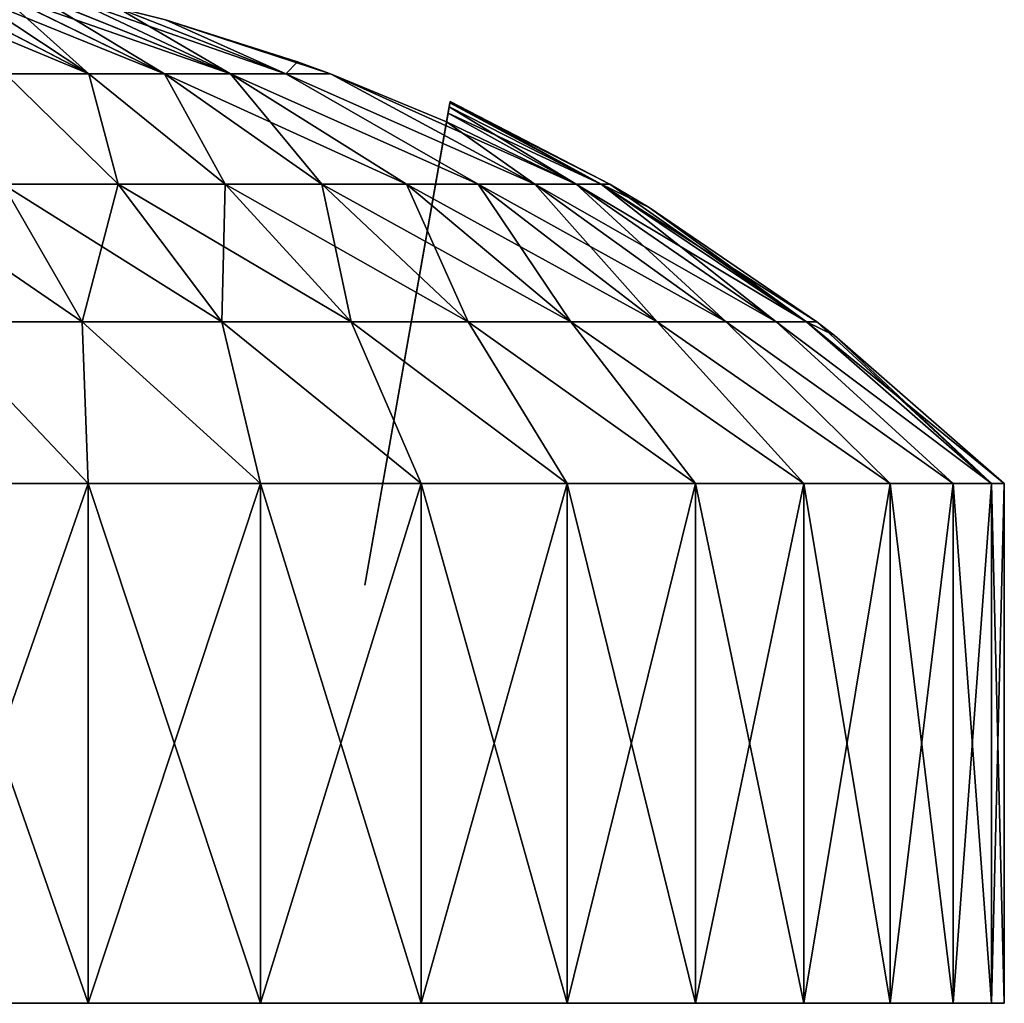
# Model space of a CAD drawing. Header units: millimetres. Extents: x -30 to 30, y -182 to 40.
# Tile 153 of 196: x 0.8 to 2.8, y 35 to 37. Entities that reach past the tile are written whole.
import ezdxf

# ---------------------------------------------------------------- set-up
doc = ezdxf.new("R2010")
doc.units = ezdxf.units.MM
doc.header["$LTSCALE"] = 65.185185
for name, color, linetype in [('216', 7, 'CONTINUOUS'), ('217', 7, 'CONTINUOUS'), ('218', 7, 'CONTINUOUS'), ('220', 7, 'CONTINUOUS'), ('222', 7, 'CONTINUOUS'), ('223', 7, 'CONTINUOUS'), ('224', 7, 'CONTINUOUS'), ('225', 7, 'CONTINUOUS')]:
    doc.layers.add(name, color=color, linetype=linetype)

msp = doc.modelspace()

# ---------------------------------------------------------------- linework, layer by layer
at = {"layer": '216', "color": 253, "linetype": 'Continuous', "true_color": 0x999999}
for points in [[(0.6495, 37.0412, -20.8424), (0.9394, 36.8895, -20.5231), (0.6959, 37.0512, -20.923), (0.6495, 37.0412, -20.8424)], [(0.6959, 37.0512, -20.923), (1.0926, 36.8895, -20.6574), (0.7561, 37.0546, -20.9946), (0.6959, 37.0512, -20.923)], [(0.9394, 36.8895, -20.5231), (1.0926, 36.8895, -20.6574), (0.6959, 37.0512, -20.923), (0.9394, 36.8895, -20.5231)], [(1.0926, 36.8895, -20.6574), (1.2268, 36.8895, -20.8105), (0.7561, 37.0546, -20.9946), (1.0926, 36.8895, -20.6574)], [(0.7561, 37.0546, -20.9946), (1.2268, 36.8895, -20.8105), (0.8277, 37.0511, -21.0546), (0.7561, 37.0546, -20.9946)], [(0.8277, 37.0511, -21.0546), (1.2268, 36.8895, -20.8105), (0.9082, 37.0411, -21.1008), (0.8277, 37.0511, -21.0546)], [(0.6175, 37.0241, -20.7526), (0.9394, 36.8895, -20.5231), (0.6495, 37.0412, -20.8424), (0.6175, 37.0241, -20.7526)], [(0.9082, 37.0411, -21.1008), (1.3397, 36.8895, -20.9801), (0.9977, 37.0241, -21.1326), (0.9082, 37.0411, -21.1008)], [(1.2268, 36.8895, -20.8105), (1.3397, 36.8895, -20.9801), (0.9082, 37.0411, -21.1008), (1.2268, 36.8895, -20.8105)], [(0.7699, 36.8895, -20.4103), (0.9394, 36.8895, -20.5231), (0.6175, 37.0241, -20.7526), (0.7699, 36.8895, -20.4103)], [(0.9977, 37.0241, -21.1326), (1.3397, 36.8895, -20.9801), (1.0951, 36.9997, -21.1473), (0.9977, 37.0241, -21.1326)], [(1.0951, 36.9997, -21.1473), (1.4303, 36.8897, -21.1667), (1.3633, 36.9143, -21.1623), (1.0951, 36.9997, -21.1473)], [(1.3397, 36.8895, -20.9801), (1.4303, 36.8897, -21.1667), (1.0951, 36.9997, -21.1473), (1.3397, 36.8895, -20.9801)], [(0.999, 36.6653, -20.0197), (0.7699, 36.8895, -20.4103), (0.7646, 36.6653, -19.9041), (0.999, 36.6653, -20.0197)], [(0.9394, 36.8895, -20.5231), (0.7699, 36.8895, -20.4103), (0.999, 36.6653, -20.0197), (0.9394, 36.8895, -20.5231)], [(1.0926, 36.8895, -20.6574), (0.9394, 36.8895, -20.5231), (1.2163, 36.6653, -20.1649), (1.0926, 36.8895, -20.6574)], [(1.2163, 36.6653, -20.1649), (0.9394, 36.8895, -20.5231), (0.999, 36.6653, -20.0197), (1.2163, 36.6653, -20.1649)], [(1.5851, 36.6653, -20.5337), (1.0926, 36.8895, -20.6574), (1.4128, 36.6653, -20.3372), (1.5851, 36.6653, -20.5337)], [(1.4128, 36.6653, -20.3372), (1.0926, 36.8895, -20.6574), (1.2163, 36.6653, -20.1649), (1.4128, 36.6653, -20.3372)], [(1.2268, 36.8895, -20.8105), (1.0926, 36.8895, -20.6574), (1.5851, 36.6653, -20.5337), (1.2268, 36.8895, -20.8105)], [(1.3397, 36.8895, -20.9801), (1.2268, 36.8895, -20.8105), (1.7303, 36.6653, -20.751), (1.3397, 36.8895, -20.9801)], [(1.7303, 36.6653, -20.751), (1.2268, 36.8895, -20.8105), (1.5851, 36.6653, -20.5337), (1.7303, 36.6653, -20.751)], [(1.4303, 36.8897, -21.1667), (1.3397, 36.8895, -20.9801), (1.8459, 36.6653, -20.9854), (1.4303, 36.8897, -21.1667)], [(1.8459, 36.6653, -20.9854), (1.3397, 36.8895, -20.9801), (1.7303, 36.6653, -20.751), (1.8459, 36.6653, -20.9854)], [(1.6661, 36.7921, -21.1839), (1.4303, 36.8897, -21.1667), (1.9299, 36.6653, -21.2329), (1.6661, 36.7921, -21.1839)], [(1.9299, 36.6653, -21.2329), (1.4303, 36.8897, -21.1667), (1.8459, 36.6653, -20.9854), (1.9299, 36.6653, -21.2329)], [(1.6729, 36.8306, -21.6073), (1.6715, 36.8228, -21.4653), (1.9808, 36.6653, -21.4892), (1.6729, 36.8306, -21.6073)], [(1.6734, 36.8332, -21.75), (1.6729, 36.8306, -21.6073), (1.9979, 36.6653, -21.75), (1.6734, 36.8332, -21.75)], [(1.9979, 36.6653, -21.75), (1.6729, 36.8306, -21.6073), (1.9808, 36.6653, -21.4892), (1.9979, 36.6653, -21.75)], [(1.6693, 36.81, -21.3241), (1.6661, 36.7921, -21.1839), (1.9299, 36.6653, -21.2329), (1.6693, 36.81, -21.3241)], [(1.6715, 36.8228, -21.4653), (1.6693, 36.81, -21.3241), (1.9808, 36.6653, -21.4892), (1.6715, 36.8228, -21.4653)], [(1.9808, 36.6653, -21.4892), (1.6693, 36.81, -21.3241), (1.9299, 36.6653, -21.2329), (1.9808, 36.6653, -21.4892)], [(0.7646, 36.6653, -19.9041), (0.5171, 36.6653, -19.8201), (0.9256, 36.3858, -19.5153), (0.7646, 36.6653, -19.9041)], [(0.5171, 36.6653, -19.8201), (0.626, 36.3858, -19.4136), (0.9256, 36.3858, -19.5153), (0.5171, 36.6653, -19.8201)], [(0.999, 36.6653, -20.0197), (0.7646, 36.6653, -19.9041), (1.2094, 36.3858, -19.6553), (0.999, 36.6653, -20.0197)], [(0.7646, 36.6653, -19.9041), (0.9256, 36.3858, -19.5153), (1.2094, 36.3858, -19.6553), (0.7646, 36.6653, -19.9041)], [(1.2163, 36.6653, -20.1649), (0.999, 36.6653, -20.0197), (1.4725, 36.3858, -19.831), (1.2163, 36.6653, -20.1649)], [(0.999, 36.6653, -20.0197), (1.2094, 36.3858, -19.6553), (1.4725, 36.3858, -19.831), (0.999, 36.6653, -20.0197)], [(1.4128, 36.6653, -20.3372), (1.2163, 36.6653, -20.1649), (1.7104, 36.3858, -20.0396), (1.4128, 36.6653, -20.3372)], [(1.2163, 36.6653, -20.1649), (1.4725, 36.3858, -19.831), (1.7104, 36.3858, -20.0396), (1.2163, 36.6653, -20.1649)], [(1.5851, 36.6653, -20.5337), (1.4128, 36.6653, -20.3372), (1.919, 36.3858, -20.2775), (1.5851, 36.6653, -20.5337)], [(1.4128, 36.6653, -20.3372), (1.7104, 36.3858, -20.0396), (1.919, 36.3858, -20.2775), (1.4128, 36.6653, -20.3372)], [(1.5851, 36.6653, -20.5337), (1.919, 36.3858, -20.2775), (2.0947, 36.3858, -20.5406), (1.5851, 36.6653, -20.5337)], [(1.7303, 36.6653, -20.751), (1.5851, 36.6653, -20.5337), (2.0947, 36.3858, -20.5406), (1.7303, 36.6653, -20.751)], [(1.7303, 36.6653, -20.751), (2.0947, 36.3858, -20.5406), (2.2347, 36.3858, -20.8244), (1.7303, 36.6653, -20.751)], [(1.8459, 36.6653, -20.9854), (1.7303, 36.6653, -20.751), (2.2347, 36.3858, -20.8244), (1.8459, 36.6653, -20.9854)], [(1.9299, 36.6653, -21.2329), (1.8459, 36.6653, -20.9854), (2.3364, 36.3858, -21.124), (1.9299, 36.6653, -21.2329)], [(1.8459, 36.6653, -20.9854), (2.2347, 36.3858, -20.8244), (2.3364, 36.3858, -21.124), (1.8459, 36.6653, -20.9854)], [(1.9808, 36.6653, -21.4892), (1.9299, 36.6653, -21.2329), (2.3981, 36.3858, -21.4343), (1.9808, 36.6653, -21.4892)], [(1.9299, 36.6653, -21.2329), (2.3364, 36.3858, -21.124), (2.3981, 36.3858, -21.4343), (1.9299, 36.6653, -21.2329)], [(1.9979, 36.6653, -21.75), (1.9808, 36.6653, -21.4892), (2.0778, 36.618, -21.75), (1.9979, 36.6653, -21.75)], [(1.9808, 36.6653, -21.4892), (2.3981, 36.3858, -21.4343), (2.4188, 36.3858, -21.75), (1.9808, 36.6653, -21.4892)], [(1.9808, 36.6653, -21.4892), (2.4188, 36.3858, -21.75), (2.0778, 36.618, -21.75), (1.9808, 36.6653, -21.4892)], [(0.5697, 36.0566, -19.0086), (0.9377, 36.0566, -19.1117), (0.626, 36.3858, -19.4136), (0.5697, 36.0566, -19.0086)], [(0.626, 36.3858, -19.4136), (0.9377, 36.0566, -19.1117), (0.9256, 36.3858, -19.5153), (0.626, 36.3858, -19.4136)], [(0.9256, 36.3858, -19.5153), (1.2882, 36.0566, -19.2639), (1.2094, 36.3858, -19.6553), (0.9256, 36.3858, -19.5153)], [(0.9377, 36.0566, -19.1117), (1.2882, 36.0566, -19.2639), (0.9256, 36.3858, -19.5153), (0.9377, 36.0566, -19.1117)], [(1.2882, 36.0566, -19.2639), (1.6147, 36.0566, -19.4625), (1.2094, 36.3858, -19.6553), (1.2882, 36.0566, -19.2639)], [(1.2094, 36.3858, -19.6553), (1.6147, 36.0566, -19.4625), (1.4725, 36.3858, -19.831), (1.2094, 36.3858, -19.6553)], [(1.6147, 36.0566, -19.4625), (1.9111, 36.0566, -19.7037), (1.4725, 36.3858, -19.831), (1.6147, 36.0566, -19.4625)], [(1.4725, 36.3858, -19.831), (1.9111, 36.0566, -19.7037), (1.7104, 36.3858, -20.0396), (1.4725, 36.3858, -19.831)], [(1.9111, 36.0566, -19.7037), (2.172, 36.0566, -19.983), (1.7104, 36.3858, -20.0396), (1.9111, 36.0566, -19.7037)], [(1.7104, 36.3858, -20.0396), (2.172, 36.0566, -19.983), (1.919, 36.3858, -20.2775), (1.7104, 36.3858, -20.0396)], [(2.172, 36.0566, -19.983), (2.3924, 36.0566, -20.2952), (1.919, 36.3858, -20.2775), (2.172, 36.0566, -19.983)], [(1.919, 36.3858, -20.2775), (2.3924, 36.0566, -20.2952), (2.0947, 36.3858, -20.5406), (1.919, 36.3858, -20.2775)], [(2.0947, 36.3858, -20.5406), (2.5682, 36.0566, -20.6345), (2.2347, 36.3858, -20.8244), (2.0947, 36.3858, -20.5406)], [(2.3924, 36.0566, -20.2952), (2.5682, 36.0566, -20.6345), (2.0947, 36.3858, -20.5406), (2.3924, 36.0566, -20.2952)], [(2.5682, 36.0566, -20.6345), (2.6962, 36.0566, -20.9946), (2.2347, 36.3858, -20.8244), (2.5682, 36.0566, -20.6345)], [(2.2347, 36.3858, -20.8244), (2.6962, 36.0566, -20.9946), (2.3364, 36.3858, -21.124), (2.2347, 36.3858, -20.8244)], [(2.6962, 36.0566, -20.9946), (2.7739, 36.0566, -21.3687), (2.3364, 36.3858, -21.124), (2.6962, 36.0566, -20.9946)], [(2.3364, 36.3858, -21.124), (2.7739, 36.0566, -21.3687), (2.3981, 36.3858, -21.4343), (2.3364, 36.3858, -21.124)], [(2.4188, 36.3858, -21.75), (2.3981, 36.3858, -21.4343), (2.455, 36.358, -21.75), (2.4188, 36.3858, -21.75)], [(2.7739, 36.0566, -21.3687), (2.8, 36.0566, -21.75), (2.3981, 36.3858, -21.4343), (2.7739, 36.0566, -21.3687)], [(2.3981, 36.3858, -21.4343), (2.8, 36.0566, -21.75), (2.455, 36.358, -21.75), (2.3981, 36.3858, -21.4343)]]:
    msp.add_3dface(points, dxfattribs=at)
at = {"layer": '217', "color": 253, "linetype": 'Continuous', "true_color": 0x999999}
for points in [[(0.5697, 35, -24.4914), (0.9377, 36.0566, -24.3883), (0.9377, 35, -24.3883), (0.5697, 35, -24.4914)], [(0.5697, 36.0566, -24.4914), (0.9377, 36.0566, -24.3883), (0.5697, 35, -24.4914), (0.5697, 36.0566, -24.4914)], [(0.9377, 35, -24.3883), (1.2882, 36.0566, -24.2361), (1.2882, 35, -24.2361), (0.9377, 35, -24.3883)], [(0.9377, 36.0566, -24.3883), (1.2882, 36.0566, -24.2361), (0.9377, 35, -24.3883), (0.9377, 36.0566, -24.3883)], [(1.2882, 35, -24.2361), (1.6147, 36.0566, -24.0375), (1.6147, 35, -24.0375), (1.2882, 35, -24.2361)], [(1.2882, 36.0566, -24.2361), (1.6147, 36.0566, -24.0375), (1.2882, 35, -24.2361), (1.2882, 36.0566, -24.2361)], [(1.6147, 35, -24.0375), (1.9111, 36.0566, -23.7963), (1.9111, 35, -23.7963), (1.6147, 35, -24.0375)], [(1.6147, 36.0566, -24.0375), (1.9111, 36.0566, -23.7963), (1.6147, 35, -24.0375), (1.6147, 36.0566, -24.0375)], [(1.9111, 35, -23.7963), (2.172, 36.0566, -23.517), (2.172, 35, -23.517), (1.9111, 35, -23.7963)], [(1.9111, 36.0566, -23.7963), (2.172, 36.0566, -23.517), (1.9111, 35, -23.7963), (1.9111, 36.0566, -23.7963)], [(2.172, 36.0566, -23.517), (2.3924, 36.0566, -23.2048), (2.172, 35, -23.517), (2.172, 36.0566, -23.517)], [(2.172, 35, -23.517), (2.3924, 36.0566, -23.2048), (2.3924, 35, -23.2048), (2.172, 35, -23.517)], [(2.3924, 36.0566, -23.2048), (2.5682, 36.0566, -22.8655), (2.3924, 35, -23.2048), (2.3924, 36.0566, -23.2048)], [(2.3924, 35, -23.2048), (2.5682, 36.0566, -22.8655), (2.5682, 35, -22.8655), (2.3924, 35, -23.2048)], [(2.5682, 36.0566, -22.8655), (2.6962, 36.0566, -22.5054), (2.5682, 35, -22.8655), (2.5682, 36.0566, -22.8655)], [(2.5682, 35, -22.8655), (2.6962, 36.0566, -22.5054), (2.6962, 35, -22.5054), (2.5682, 35, -22.8655)], [(2.6962, 36.0566, -22.5054), (2.7739, 36.0566, -22.1313), (2.6962, 35, -22.5054), (2.6962, 36.0566, -22.5054)], [(2.6962, 35, -22.5054), (2.7739, 36.0566, -22.1313), (2.7739, 35, -22.1313), (2.6962, 35, -22.5054)], [(2.7739, 36.0566, -22.1313), (2.8, 36.0566, -21.75), (2.7739, 35, -22.1313), (2.7739, 36.0566, -22.1313)], [(2.8, 36.0566, -21.75), (2.8, 35, -21.75), (2.7739, 35, -22.1313), (2.8, 36.0566, -21.75)]]:
    msp.add_3dface(points, dxfattribs=at)
at = {"layer": '218', "color": 253, "linetype": 'Continuous', "true_color": 0x999999}
for points in [[(0.6956, 37.0512, -22.5775), (0.9394, 36.8895, -22.9769), (0.6493, 37.0411, -22.658), (0.6956, 37.0512, -22.5775)], [(0.7556, 37.0546, -22.5059), (0.9394, 36.8895, -22.9769), (0.6956, 37.0512, -22.5775), (0.7556, 37.0546, -22.5059)], [(0.8272, 37.0512, -22.4458), (1.0926, 36.8895, -22.8426), (0.7556, 37.0546, -22.5059), (0.8272, 37.0512, -22.4458)], [(1.0926, 36.8895, -22.8426), (0.9394, 36.8895, -22.9769), (0.7556, 37.0546, -22.5059), (1.0926, 36.8895, -22.8426)], [(0.9078, 37.0411, -22.3994), (1.2268, 36.8895, -22.6895), (0.8272, 37.0512, -22.4458), (0.9078, 37.0411, -22.3994)], [(1.2268, 36.8895, -22.6895), (1.0926, 36.8895, -22.8426), (0.8272, 37.0512, -22.4458), (1.2268, 36.8895, -22.6895)], [(0.9394, 36.8895, -22.9769), (0.7699, 36.8895, -23.0897), (0.6493, 37.0411, -22.658), (0.9394, 36.8895, -22.9769)], [(0.9975, 37.0241, -22.3674), (1.2268, 36.8895, -22.6895), (0.9078, 37.0411, -22.3994), (0.9975, 37.0241, -22.3674)], [(1.0951, 36.9997, -22.3527), (1.3397, 36.8895, -22.5199), (0.9975, 37.0241, -22.3674), (1.0951, 36.9997, -22.3527)], [(1.3397, 36.8895, -22.5199), (1.2268, 36.8895, -22.6895), (0.9975, 37.0241, -22.3674), (1.3397, 36.8895, -22.5199)], [(1.3397, 36.8895, -22.5199), (1.0951, 36.9997, -22.3527), (1.3633, 36.9143, -22.3377), (1.3397, 36.8895, -22.5199)], [(1.4303, 36.8897, -22.3333), (1.3397, 36.8895, -22.5199), (1.3633, 36.9143, -22.3377), (1.4303, 36.8897, -22.3333)], [(0.999, 36.6653, -23.4803), (0.7646, 36.6653, -23.5959), (0.7699, 36.8895, -23.0897), (0.999, 36.6653, -23.4803)], [(0.9394, 36.8895, -22.9769), (0.999, 36.6653, -23.4803), (0.7699, 36.8895, -23.0897), (0.9394, 36.8895, -22.9769)], [(1.0926, 36.8895, -22.8426), (1.2163, 36.6653, -23.3351), (0.9394, 36.8895, -22.9769), (1.0926, 36.8895, -22.8426)], [(1.2163, 36.6653, -23.3351), (0.999, 36.6653, -23.4803), (0.9394, 36.8895, -22.9769), (1.2163, 36.6653, -23.3351)], [(1.4128, 36.6653, -23.1628), (1.2163, 36.6653, -23.3351), (1.0926, 36.8895, -22.8426), (1.4128, 36.6653, -23.1628)], [(1.2268, 36.8895, -22.6895), (1.4128, 36.6653, -23.1628), (1.0926, 36.8895, -22.8426), (1.2268, 36.8895, -22.6895)], [(1.5851, 36.6653, -22.9663), (1.4128, 36.6653, -23.1628), (1.2268, 36.8895, -22.6895), (1.5851, 36.6653, -22.9663)], [(1.3397, 36.8895, -22.5199), (1.7303, 36.6653, -22.749), (1.2268, 36.8895, -22.6895), (1.3397, 36.8895, -22.5199)], [(1.7303, 36.6653, -22.749), (1.5851, 36.6653, -22.9663), (1.2268, 36.8895, -22.6895), (1.7303, 36.6653, -22.749)], [(1.4303, 36.8897, -22.3333), (1.8459, 36.6653, -22.5146), (1.3397, 36.8895, -22.5199), (1.4303, 36.8897, -22.3333)], [(1.8459, 36.6653, -22.5146), (1.7303, 36.6653, -22.749), (1.3397, 36.8895, -22.5199), (1.8459, 36.6653, -22.5146)], [(1.6661, 36.7921, -22.3161), (1.8459, 36.6653, -22.5146), (1.4303, 36.8897, -22.3333), (1.6661, 36.7921, -22.3161)], [(1.6729, 36.8306, -21.8926), (1.9808, 36.6653, -22.0108), (1.6715, 36.8228, -22.0345), (1.6729, 36.8306, -21.8926)], [(1.6734, 36.8332, -21.75), (1.9808, 36.6653, -22.0108), (1.6729, 36.8306, -21.8926), (1.6734, 36.8332, -21.75)], [(1.6734, 36.8332, -21.75), (1.9979, 36.6653, -21.75), (1.9808, 36.6653, -22.0108), (1.6734, 36.8332, -21.75)], [(1.6693, 36.81, -22.1757), (1.9299, 36.6653, -22.2671), (1.6661, 36.7921, -22.3161), (1.6693, 36.81, -22.1757)], [(1.6715, 36.8228, -22.0345), (1.9299, 36.6653, -22.2671), (1.6693, 36.81, -22.1757), (1.6715, 36.8228, -22.0345)], [(1.9808, 36.6653, -22.0108), (1.9299, 36.6653, -22.2671), (1.6715, 36.8228, -22.0345), (1.9808, 36.6653, -22.0108)], [(1.9299, 36.6653, -22.2671), (1.8459, 36.6653, -22.5146), (1.6661, 36.7921, -22.3161), (1.9299, 36.6653, -22.2671)], [(0.7646, 36.6653, -23.5959), (0.9256, 36.3858, -23.9847), (0.626, 36.3858, -24.0864), (0.7646, 36.6653, -23.5959)], [(0.7646, 36.6653, -23.5959), (0.999, 36.6653, -23.4803), (0.9256, 36.3858, -23.9847), (0.7646, 36.6653, -23.5959)], [(0.999, 36.6653, -23.4803), (1.2094, 36.3858, -23.8447), (0.9256, 36.3858, -23.9847), (0.999, 36.6653, -23.4803)], [(0.999, 36.6653, -23.4803), (1.2163, 36.6653, -23.3351), (1.2094, 36.3858, -23.8447), (0.999, 36.6653, -23.4803)], [(1.2163, 36.6653, -23.3351), (1.4725, 36.3858, -23.669), (1.2094, 36.3858, -23.8447), (1.2163, 36.6653, -23.3351)], [(1.2163, 36.6653, -23.3351), (1.4128, 36.6653, -23.1628), (1.4725, 36.3858, -23.669), (1.2163, 36.6653, -23.3351)], [(1.4128, 36.6653, -23.1628), (1.5851, 36.6653, -22.9663), (1.7104, 36.3858, -23.4604), (1.4128, 36.6653, -23.1628)], [(1.4128, 36.6653, -23.1628), (1.7104, 36.3858, -23.4604), (1.4725, 36.3858, -23.669), (1.4128, 36.6653, -23.1628)], [(1.5851, 36.6653, -22.9663), (1.7303, 36.6653, -22.749), (1.919, 36.3858, -23.2225), (1.5851, 36.6653, -22.9663)], [(1.5851, 36.6653, -22.9663), (1.919, 36.3858, -23.2225), (1.7104, 36.3858, -23.4604), (1.5851, 36.6653, -22.9663)], [(1.7303, 36.6653, -22.749), (2.0947, 36.3858, -22.9594), (1.919, 36.3858, -23.2225), (1.7303, 36.6653, -22.749)], [(1.7303, 36.6653, -22.749), (1.8459, 36.6653, -22.5146), (2.0947, 36.3858, -22.9594), (1.7303, 36.6653, -22.749)], [(1.8459, 36.6653, -22.5146), (2.2347, 36.3858, -22.6756), (2.0947, 36.3858, -22.9594), (1.8459, 36.6653, -22.5146)], [(1.8459, 36.6653, -22.5146), (1.9299, 36.6653, -22.2671), (2.2347, 36.3858, -22.6756), (1.8459, 36.6653, -22.5146)], [(1.9299, 36.6653, -22.2671), (2.3364, 36.3858, -22.376), (2.2347, 36.3858, -22.6756), (1.9299, 36.6653, -22.2671)], [(1.9299, 36.6653, -22.2671), (1.9808, 36.6653, -22.0108), (2.3364, 36.3858, -22.376), (1.9299, 36.6653, -22.2671)], [(1.9808, 36.6653, -22.0108), (2.3981, 36.3858, -22.0657), (2.3364, 36.3858, -22.376), (1.9808, 36.6653, -22.0108)], [(1.9808, 36.6653, -22.0108), (1.9979, 36.6653, -21.75), (2.3981, 36.3858, -22.0657), (1.9808, 36.6653, -22.0108)], [(1.9979, 36.6653, -21.75), (2.0778, 36.618, -21.75), (2.3981, 36.3858, -22.0657), (1.9979, 36.6653, -21.75)], [(2.0778, 36.618, -21.75), (2.4188, 36.3858, -21.75), (2.3981, 36.3858, -22.0657), (2.0778, 36.618, -21.75)], [(0.9377, 36.0566, -24.3883), (0.5697, 36.0566, -24.4914), (0.626, 36.3858, -24.0864), (0.9377, 36.0566, -24.3883)], [(0.9256, 36.3858, -23.9847), (0.9377, 36.0566, -24.3883), (0.626, 36.3858, -24.0864), (0.9256, 36.3858, -23.9847)], [(1.2882, 36.0566, -24.2361), (0.9377, 36.0566, -24.3883), (0.9256, 36.3858, -23.9847), (1.2882, 36.0566, -24.2361)], [(1.2094, 36.3858, -23.8447), (1.2882, 36.0566, -24.2361), (0.9256, 36.3858, -23.9847), (1.2094, 36.3858, -23.8447)], [(1.6147, 36.0566, -24.0375), (1.2882, 36.0566, -24.2361), (1.2094, 36.3858, -23.8447), (1.6147, 36.0566, -24.0375)], [(1.4725, 36.3858, -23.669), (1.6147, 36.0566, -24.0375), (1.2094, 36.3858, -23.8447), (1.4725, 36.3858, -23.669)], [(1.9111, 36.0566, -23.7963), (1.6147, 36.0566, -24.0375), (1.4725, 36.3858, -23.669), (1.9111, 36.0566, -23.7963)], [(1.7104, 36.3858, -23.4604), (1.9111, 36.0566, -23.7963), (1.4725, 36.3858, -23.669), (1.7104, 36.3858, -23.4604)], [(2.172, 36.0566, -23.517), (1.9111, 36.0566, -23.7963), (1.7104, 36.3858, -23.4604), (2.172, 36.0566, -23.517)], [(1.919, 36.3858, -23.2225), (2.172, 36.0566, -23.517), (1.7104, 36.3858, -23.4604), (1.919, 36.3858, -23.2225)], [(2.0947, 36.3858, -22.9594), (2.3924, 36.0566, -23.2048), (1.919, 36.3858, -23.2225), (2.0947, 36.3858, -22.9594)], [(2.3924, 36.0566, -23.2048), (2.172, 36.0566, -23.517), (1.919, 36.3858, -23.2225), (2.3924, 36.0566, -23.2048)], [(2.2347, 36.3858, -22.6756), (2.5682, 36.0566, -22.8655), (2.0947, 36.3858, -22.9594), (2.2347, 36.3858, -22.6756)], [(2.5682, 36.0566, -22.8655), (2.3924, 36.0566, -23.2048), (2.0947, 36.3858, -22.9594), (2.5682, 36.0566, -22.8655)], [(2.3364, 36.3858, -22.376), (2.6962, 36.0566, -22.5054), (2.2347, 36.3858, -22.6756), (2.3364, 36.3858, -22.376)], [(2.6962, 36.0566, -22.5054), (2.5682, 36.0566, -22.8655), (2.2347, 36.3858, -22.6756), (2.6962, 36.0566, -22.5054)], [(2.3981, 36.3858, -22.0657), (2.7739, 36.0566, -22.1313), (2.3364, 36.3858, -22.376), (2.3981, 36.3858, -22.0657)], [(2.7739, 36.0566, -22.1313), (2.6962, 36.0566, -22.5054), (2.3364, 36.3858, -22.376), (2.7739, 36.0566, -22.1313)], [(2.4188, 36.3858, -21.75), (2.7739, 36.0566, -22.1313), (2.3981, 36.3858, -22.0657), (2.4188, 36.3858, -21.75)], [(2.4188, 36.3858, -21.75), (2.455, 36.358, -21.75), (2.7739, 36.0566, -22.1313), (2.4188, 36.3858, -21.75)], [(2.455, 36.358, -21.75), (2.8, 36.0566, -21.75), (2.7739, 36.0566, -22.1313), (2.455, 36.358, -21.75)]]:
    msp.add_3dface(points, dxfattribs=at)
at = {"layer": '220', "color": 253, "linetype": 'Continuous', "true_color": 0x999999}
for points in [[(1.6729, 36.8306, -21.6073), (1.6734, 36.8332, -21.75), (1.5, 35.85, -21.35), (1.6729, 36.8306, -21.6073)], [(1.6734, 36.8332, -21.75), (1.6729, 36.8306, -21.8926), (1.5, 35.85, -21.35), (1.6734, 36.8332, -21.75)], [(1.6729, 36.8306, -21.8926), (1.6715, 36.8228, -22.0345), (1.5, 35.85, -21.35), (1.6729, 36.8306, -21.8926)], [(1.6715, 36.8228, -21.4653), (1.6729, 36.8306, -21.6073), (1.5, 35.85, -21.35), (1.6715, 36.8228, -21.4653)], [(1.5, 35.85, -21.35), (1.6715, 36.8228, -22.0345), (1.5, 35.85, -22.15), (1.5, 35.85, -21.35)], [(1.6715, 36.8228, -22.0345), (1.6693, 36.81, -22.1757), (1.5, 35.85, -22.15), (1.6715, 36.8228, -22.0345)], [(1.6693, 36.81, -21.3241), (1.6715, 36.8228, -21.4653), (1.5, 35.85, -21.35), (1.6693, 36.81, -21.3241)], [(1.6693, 36.81, -22.1757), (1.6661, 36.7921, -22.3161), (1.5, 35.85, -22.15), (1.6693, 36.81, -22.1757)], [(1.6661, 36.7921, -21.1839), (1.6693, 36.81, -21.3241), (1.5, 35.85, -21.35), (1.6661, 36.7921, -21.1839)]]:
    msp.add_3dface(points, dxfattribs=at)
at = {"layer": '222', "color": 253, "linetype": 'Continuous', "true_color": 0x999999}
for points in [[(0.5697, 35, 24.4914), (0.9377, 35, 24.3883), (0.5697, 36.0566, 24.4914), (0.5697, 35, 24.4914)], [(0.5697, 36.0566, 24.4914), (0.9377, 35, 24.3883), (0.9377, 36.0566, 24.3883), (0.5697, 36.0566, 24.4914)], [(0.9377, 35, 24.3883), (1.2882, 35, 24.2361), (0.9377, 36.0566, 24.3883), (0.9377, 35, 24.3883)], [(0.9377, 36.0566, 24.3883), (1.2882, 35, 24.2361), (1.2882, 36.0566, 24.2361), (0.9377, 36.0566, 24.3883)], [(1.2882, 35, 24.2361), (1.6147, 35, 24.0375), (1.2882, 36.0566, 24.2361), (1.2882, 35, 24.2361)], [(1.2882, 36.0566, 24.2361), (1.6147, 35, 24.0375), (1.6147, 36.0566, 24.0375), (1.2882, 36.0566, 24.2361)], [(1.6147, 35, 24.0375), (1.9111, 35, 23.7963), (1.6147, 36.0566, 24.0375), (1.6147, 35, 24.0375)], [(1.6147, 36.0566, 24.0375), (1.9111, 35, 23.7963), (1.9111, 36.0566, 23.7963), (1.6147, 36.0566, 24.0375)], [(1.9111, 35, 23.7963), (2.172, 35, 23.517), (1.9111, 36.0566, 23.7963), (1.9111, 35, 23.7963)], [(1.9111, 36.0566, 23.7963), (2.172, 35, 23.517), (2.172, 36.0566, 23.517), (1.9111, 36.0566, 23.7963)], [(2.172, 35, 23.517), (2.3924, 35, 23.2048), (2.172, 36.0566, 23.517), (2.172, 35, 23.517)], [(2.172, 36.0566, 23.517), (2.3924, 35, 23.2048), (2.3924, 36.0566, 23.2048), (2.172, 36.0566, 23.517)], [(2.3924, 36.0566, 23.2048), (2.5682, 35, 22.8655), (2.5682, 36.0566, 22.8655), (2.3924, 36.0566, 23.2048)], [(2.3924, 35, 23.2048), (2.5682, 35, 22.8655), (2.3924, 36.0566, 23.2048), (2.3924, 35, 23.2048)], [(2.5682, 36.0566, 22.8655), (2.6962, 35, 22.5054), (2.6962, 36.0566, 22.5054), (2.5682, 36.0566, 22.8655)], [(2.5682, 35, 22.8655), (2.6962, 35, 22.5054), (2.5682, 36.0566, 22.8655), (2.5682, 35, 22.8655)], [(2.6962, 36.0566, 22.5054), (2.7739, 35, 22.1313), (2.7739, 36.0566, 22.1313), (2.6962, 36.0566, 22.5054)], [(2.6962, 35, 22.5054), (2.7739, 35, 22.1313), (2.6962, 36.0566, 22.5054), (2.6962, 35, 22.5054)], [(2.7739, 36.0566, 22.1313), (2.8, 35, 21.75), (2.8, 36.0566, 21.75), (2.7739, 36.0566, 22.1313)], [(2.7739, 35, 22.1313), (2.8, 35, 21.75), (2.7739, 36.0566, 22.1313), (2.7739, 35, 22.1313)]]:
    msp.add_3dface(points, dxfattribs=at)
at = {"layer": '223', "color": 253, "linetype": 'Continuous', "true_color": 0x999999}
for points in [[(0.6495, 37.0412, 22.6576), (0.9394, 36.8895, 22.9769), (0.6959, 37.0512, 22.577), (0.6495, 37.0412, 22.6576)], [(0.6959, 37.0512, 22.577), (1.0926, 36.8895, 22.8426), (0.7561, 37.0546, 22.5054), (0.6959, 37.0512, 22.577)], [(0.9394, 36.8895, 22.9769), (1.0926, 36.8895, 22.8426), (0.6959, 37.0512, 22.577), (0.9394, 36.8895, 22.9769)], [(0.7561, 37.0546, 22.5054), (1.2268, 36.8895, 22.6895), (0.8277, 37.0511, 22.4454), (0.7561, 37.0546, 22.5054)], [(1.0926, 36.8895, 22.8426), (1.2268, 36.8895, 22.6895), (0.7561, 37.0546, 22.5054), (1.0926, 36.8895, 22.8426)], [(0.8277, 37.0511, 22.4454), (1.2268, 36.8895, 22.6895), (0.9082, 37.0411, 22.3992), (0.8277, 37.0511, 22.4454)], [(0.6175, 37.0241, 22.7474), (0.9394, 36.8895, 22.9769), (0.6495, 37.0412, 22.6576), (0.6175, 37.0241, 22.7474)], [(0.9082, 37.0411, 22.3992), (1.3397, 36.8895, 22.5199), (0.9977, 37.0241, 22.3674), (0.9082, 37.0411, 22.3992)], [(1.2268, 36.8895, 22.6895), (1.3397, 36.8895, 22.5199), (0.9082, 37.0411, 22.3992), (1.2268, 36.8895, 22.6895)], [(0.7699, 36.8895, 23.0897), (0.9394, 36.8895, 22.9769), (0.6175, 37.0241, 22.7474), (0.7699, 36.8895, 23.0897)], [(0.9977, 37.0241, 22.3674), (1.3397, 36.8895, 22.5199), (1.0951, 36.9997, 22.3527), (0.9977, 37.0241, 22.3674)], [(1.3397, 36.8895, 22.5199), (1.4303, 36.8897, 22.3333), (1.0951, 36.9997, 22.3527), (1.3397, 36.8895, 22.5199)], [(1.0951, 36.9997, 22.3527), (1.4303, 36.8897, 22.3333), (1.3633, 36.9143, 22.3377), (1.0951, 36.9997, 22.3527)], [(0.999, 36.6653, 23.4803), (0.7699, 36.8895, 23.0897), (0.7646, 36.6653, 23.5959), (0.999, 36.6653, 23.4803)], [(0.9394, 36.8895, 22.9769), (0.7699, 36.8895, 23.0897), (0.999, 36.6653, 23.4803), (0.9394, 36.8895, 22.9769)], [(1.0926, 36.8895, 22.8426), (0.9394, 36.8895, 22.9769), (1.2163, 36.6653, 23.3351), (1.0926, 36.8895, 22.8426)], [(1.2163, 36.6653, 23.3351), (0.9394, 36.8895, 22.9769), (0.999, 36.6653, 23.4803), (1.2163, 36.6653, 23.3351)], [(1.2268, 36.8895, 22.6895), (1.0926, 36.8895, 22.8426), (1.5851, 36.6653, 22.9663), (1.2268, 36.8895, 22.6895)], [(1.5851, 36.6653, 22.9663), (1.0926, 36.8895, 22.8426), (1.4128, 36.6653, 23.1628), (1.5851, 36.6653, 22.9663)], [(1.4128, 36.6653, 23.1628), (1.0926, 36.8895, 22.8426), (1.2163, 36.6653, 23.3351), (1.4128, 36.6653, 23.1628)], [(1.7303, 36.6653, 22.749), (1.2268, 36.8895, 22.6895), (1.5851, 36.6653, 22.9663), (1.7303, 36.6653, 22.749)], [(1.3397, 36.8895, 22.5199), (1.2268, 36.8895, 22.6895), (1.7303, 36.6653, 22.749), (1.3397, 36.8895, 22.5199)], [(1.4303, 36.8897, 22.3333), (1.3397, 36.8895, 22.5199), (1.8459, 36.6653, 22.5146), (1.4303, 36.8897, 22.3333)], [(1.8459, 36.6653, 22.5146), (1.3397, 36.8895, 22.5199), (1.7303, 36.6653, 22.749), (1.8459, 36.6653, 22.5146)], [(1.6661, 36.7921, 22.3161), (1.4303, 36.8897, 22.3333), (1.9299, 36.6653, 22.2671), (1.6661, 36.7921, 22.3161)], [(1.9299, 36.6653, 22.2671), (1.4303, 36.8897, 22.3333), (1.8459, 36.6653, 22.5146), (1.9299, 36.6653, 22.2671)], [(1.6729, 36.8306, 21.8927), (1.6715, 36.8228, 22.0347), (1.9808, 36.6653, 22.0108), (1.6729, 36.8306, 21.8927)], [(1.6734, 36.8332, 21.75), (1.6729, 36.8306, 21.8927), (1.9979, 36.6653, 21.75), (1.6734, 36.8332, 21.75)], [(1.9979, 36.6653, 21.75), (1.6729, 36.8306, 21.8927), (1.9808, 36.6653, 22.0108), (1.9979, 36.6653, 21.75)], [(1.6693, 36.81, 22.1759), (1.6661, 36.7921, 22.3161), (1.9299, 36.6653, 22.2671), (1.6693, 36.81, 22.1759)], [(1.6715, 36.8228, 22.0347), (1.6693, 36.81, 22.1759), (1.9808, 36.6653, 22.0108), (1.6715, 36.8228, 22.0347)], [(1.9808, 36.6653, 22.0108), (1.6693, 36.81, 22.1759), (1.9299, 36.6653, 22.2671), (1.9808, 36.6653, 22.0108)], [(0.7646, 36.6653, 23.5959), (0.5171, 36.6653, 23.6799), (0.9256, 36.3858, 23.9847), (0.7646, 36.6653, 23.5959)], [(0.5171, 36.6653, 23.6799), (0.626, 36.3858, 24.0864), (0.9256, 36.3858, 23.9847), (0.5171, 36.6653, 23.6799)], [(0.999, 36.6653, 23.4803), (0.7646, 36.6653, 23.5959), (1.2094, 36.3858, 23.8447), (0.999, 36.6653, 23.4803)], [(0.7646, 36.6653, 23.5959), (0.9256, 36.3858, 23.9847), (1.2094, 36.3858, 23.8447), (0.7646, 36.6653, 23.5959)], [(1.2163, 36.6653, 23.3351), (0.999, 36.6653, 23.4803), (1.4725, 36.3858, 23.669), (1.2163, 36.6653, 23.3351)], [(0.999, 36.6653, 23.4803), (1.2094, 36.3858, 23.8447), (1.4725, 36.3858, 23.669), (0.999, 36.6653, 23.4803)], [(1.2163, 36.6653, 23.3351), (1.4725, 36.3858, 23.669), (1.7104, 36.3858, 23.4604), (1.2163, 36.6653, 23.3351)], [(1.4128, 36.6653, 23.1628), (1.2163, 36.6653, 23.3351), (1.7104, 36.3858, 23.4604), (1.4128, 36.6653, 23.1628)], [(1.4128, 36.6653, 23.1628), (1.7104, 36.3858, 23.4604), (1.919, 36.3858, 23.2225), (1.4128, 36.6653, 23.1628)], [(1.5851, 36.6653, 22.9663), (1.4128, 36.6653, 23.1628), (1.919, 36.3858, 23.2225), (1.5851, 36.6653, 22.9663)], [(1.7303, 36.6653, 22.749), (1.5851, 36.6653, 22.9663), (2.0947, 36.3858, 22.9594), (1.7303, 36.6653, 22.749)], [(1.5851, 36.6653, 22.9663), (1.919, 36.3858, 23.2225), (2.0947, 36.3858, 22.9594), (1.5851, 36.6653, 22.9663)], [(1.8459, 36.6653, 22.5146), (1.7303, 36.6653, 22.749), (2.2347, 36.3858, 22.6756), (1.8459, 36.6653, 22.5146)], [(1.7303, 36.6653, 22.749), (2.0947, 36.3858, 22.9594), (2.2347, 36.3858, 22.6756), (1.7303, 36.6653, 22.749)], [(1.9299, 36.6653, 22.2671), (1.8459, 36.6653, 22.5146), (2.3364, 36.3858, 22.376), (1.9299, 36.6653, 22.2671)], [(1.8459, 36.6653, 22.5146), (2.2347, 36.3858, 22.6756), (2.3364, 36.3858, 22.376), (1.8459, 36.6653, 22.5146)], [(1.9299, 36.6653, 22.2671), (2.3364, 36.3858, 22.376), (2.3981, 36.3858, 22.0657), (1.9299, 36.6653, 22.2671)], [(1.9808, 36.6653, 22.0108), (1.9299, 36.6653, 22.2671), (2.3981, 36.3858, 22.0657), (1.9808, 36.6653, 22.0108)], [(1.9808, 36.6653, 22.0108), (2.4188, 36.3858, 21.75), (2.0778, 36.618, 21.75), (1.9808, 36.6653, 22.0108)], [(1.9808, 36.6653, 22.0108), (2.3981, 36.3858, 22.0657), (2.4188, 36.3858, 21.75), (1.9808, 36.6653, 22.0108)], [(1.9979, 36.6653, 21.75), (1.9808, 36.6653, 22.0108), (2.0778, 36.618, 21.75), (1.9979, 36.6653, 21.75)], [(0.5697, 36.0566, 24.4914), (0.9377, 36.0566, 24.3883), (0.626, 36.3858, 24.0864), (0.5697, 36.0566, 24.4914)], [(0.626, 36.3858, 24.0864), (0.9377, 36.0566, 24.3883), (0.9256, 36.3858, 23.9847), (0.626, 36.3858, 24.0864)], [(0.9377, 36.0566, 24.3883), (1.2882, 36.0566, 24.2361), (0.9256, 36.3858, 23.9847), (0.9377, 36.0566, 24.3883)], [(0.9256, 36.3858, 23.9847), (1.2882, 36.0566, 24.2361), (1.2094, 36.3858, 23.8447), (0.9256, 36.3858, 23.9847)], [(1.2882, 36.0566, 24.2361), (1.6147, 36.0566, 24.0375), (1.2094, 36.3858, 23.8447), (1.2882, 36.0566, 24.2361)], [(1.2094, 36.3858, 23.8447), (1.6147, 36.0566, 24.0375), (1.4725, 36.3858, 23.669), (1.2094, 36.3858, 23.8447)], [(1.6147, 36.0566, 24.0375), (1.9111, 36.0566, 23.7963), (1.4725, 36.3858, 23.669), (1.6147, 36.0566, 24.0375)], [(1.4725, 36.3858, 23.669), (1.9111, 36.0566, 23.7963), (1.7104, 36.3858, 23.4604), (1.4725, 36.3858, 23.669)], [(1.9111, 36.0566, 23.7963), (2.172, 36.0566, 23.517), (1.7104, 36.3858, 23.4604), (1.9111, 36.0566, 23.7963)], [(1.7104, 36.3858, 23.4604), (2.172, 36.0566, 23.517), (1.919, 36.3858, 23.2225), (1.7104, 36.3858, 23.4604)], [(2.172, 36.0566, 23.517), (2.3924, 36.0566, 23.2048), (1.919, 36.3858, 23.2225), (2.172, 36.0566, 23.517)], [(1.919, 36.3858, 23.2225), (2.3924, 36.0566, 23.2048), (2.0947, 36.3858, 22.9594), (1.919, 36.3858, 23.2225)], [(2.3924, 36.0566, 23.2048), (2.5682, 36.0566, 22.8655), (2.0947, 36.3858, 22.9594), (2.3924, 36.0566, 23.2048)], [(2.0947, 36.3858, 22.9594), (2.5682, 36.0566, 22.8655), (2.2347, 36.3858, 22.6756), (2.0947, 36.3858, 22.9594)], [(2.2347, 36.3858, 22.6756), (2.6962, 36.0566, 22.5054), (2.3364, 36.3858, 22.376), (2.2347, 36.3858, 22.6756)], [(2.5682, 36.0566, 22.8655), (2.6962, 36.0566, 22.5054), (2.2347, 36.3858, 22.6756), (2.5682, 36.0566, 22.8655)], [(2.3364, 36.3858, 22.376), (2.7739, 36.0566, 22.1313), (2.3981, 36.3858, 22.0657), (2.3364, 36.3858, 22.376)], [(2.6962, 36.0566, 22.5054), (2.7739, 36.0566, 22.1313), (2.3364, 36.3858, 22.376), (2.6962, 36.0566, 22.5054)], [(2.7739, 36.0566, 22.1313), (2.8, 36.0566, 21.75), (2.3981, 36.3858, 22.0657), (2.7739, 36.0566, 22.1313)], [(2.3981, 36.3858, 22.0657), (2.8, 36.0566, 21.75), (2.455, 36.358, 21.75), (2.3981, 36.3858, 22.0657)], [(2.4188, 36.3858, 21.75), (2.3981, 36.3858, 22.0657), (2.455, 36.358, 21.75), (2.4188, 36.3858, 21.75)]]:
    msp.add_3dface(points, dxfattribs=at)
at = {"layer": '224', "color": 253, "linetype": 'Continuous', "true_color": 0x999999}
for points in [[(0.6956, 37.0512, 20.9225), (0.9394, 36.8895, 20.5231), (0.6493, 37.0411, 20.842), (0.6956, 37.0512, 20.9225)], [(0.7556, 37.0546, 20.9941), (0.9394, 36.8895, 20.5231), (0.6956, 37.0512, 20.9225), (0.7556, 37.0546, 20.9941)], [(1.0926, 36.8895, 20.6574), (0.9394, 36.8895, 20.5231), (0.7556, 37.0546, 20.9941), (1.0926, 36.8895, 20.6574)], [(0.8272, 37.0512, 21.0542), (1.0926, 36.8895, 20.6574), (0.7556, 37.0546, 20.9941), (0.8272, 37.0512, 21.0542)], [(1.2268, 36.8895, 20.8105), (1.0926, 36.8895, 20.6574), (0.8272, 37.0512, 21.0542), (1.2268, 36.8895, 20.8105)], [(0.9078, 37.0411, 21.1006), (1.2268, 36.8895, 20.8105), (0.8272, 37.0512, 21.0542), (0.9078, 37.0411, 21.1006)], [(0.9394, 36.8895, 20.5231), (0.7699, 36.8895, 20.4103), (0.6493, 37.0411, 20.842), (0.9394, 36.8895, 20.5231)], [(0.9975, 37.0241, 21.1326), (1.2268, 36.8895, 20.8105), (0.9078, 37.0411, 21.1006), (0.9975, 37.0241, 21.1326)], [(1.3397, 36.8895, 20.9801), (1.2268, 36.8895, 20.8105), (0.9975, 37.0241, 21.1326), (1.3397, 36.8895, 20.9801)], [(1.0951, 36.9997, 21.1473), (1.3397, 36.8895, 20.9801), (0.9975, 37.0241, 21.1326), (1.0951, 36.9997, 21.1473)], [(1.3397, 36.8895, 20.9801), (1.0951, 36.9997, 21.1473), (1.3633, 36.9143, 21.1623), (1.3397, 36.8895, 20.9801)], [(1.4303, 36.8897, 21.1667), (1.3397, 36.8895, 20.9801), (1.3633, 36.9143, 21.1623), (1.4303, 36.8897, 21.1667)], [(0.999, 36.6653, 20.0197), (0.7646, 36.6653, 19.9041), (0.7699, 36.8895, 20.4103), (0.999, 36.6653, 20.0197)], [(0.9394, 36.8895, 20.5231), (0.999, 36.6653, 20.0197), (0.7699, 36.8895, 20.4103), (0.9394, 36.8895, 20.5231)], [(1.0926, 36.8895, 20.6574), (1.2163, 36.6653, 20.1649), (0.9394, 36.8895, 20.5231), (1.0926, 36.8895, 20.6574)], [(1.2163, 36.6653, 20.1649), (0.999, 36.6653, 20.0197), (0.9394, 36.8895, 20.5231), (1.2163, 36.6653, 20.1649)], [(1.2268, 36.8895, 20.8105), (1.4128, 36.6653, 20.3372), (1.0926, 36.8895, 20.6574), (1.2268, 36.8895, 20.8105)], [(1.4128, 36.6653, 20.3372), (1.2163, 36.6653, 20.1649), (1.0926, 36.8895, 20.6574), (1.4128, 36.6653, 20.3372)], [(1.3397, 36.8895, 20.9801), (1.7303, 36.6653, 20.751), (1.2268, 36.8895, 20.8105), (1.3397, 36.8895, 20.9801)], [(1.7303, 36.6653, 20.751), (1.5851, 36.6653, 20.5337), (1.2268, 36.8895, 20.8105), (1.7303, 36.6653, 20.751)], [(1.5851, 36.6653, 20.5337), (1.4128, 36.6653, 20.3372), (1.2268, 36.8895, 20.8105), (1.5851, 36.6653, 20.5337)], [(1.4303, 36.8897, 21.1667), (1.8459, 36.6653, 20.9854), (1.3397, 36.8895, 20.9801), (1.4303, 36.8897, 21.1667)], [(1.8459, 36.6653, 20.9854), (1.7303, 36.6653, 20.751), (1.3397, 36.8895, 20.9801), (1.8459, 36.6653, 20.9854)], [(1.6661, 36.7921, 21.1839), (1.8459, 36.6653, 20.9854), (1.4303, 36.8897, 21.1667), (1.6661, 36.7921, 21.1839)], [(1.6729, 36.8306, 21.6074), (1.9808, 36.6653, 21.4892), (1.6715, 36.8228, 21.4655), (1.6729, 36.8306, 21.6074)], [(1.6734, 36.8332, 21.75), (1.9808, 36.6653, 21.4892), (1.6729, 36.8306, 21.6074), (1.6734, 36.8332, 21.75)], [(1.6734, 36.8332, 21.75), (1.9979, 36.6653, 21.75), (1.9808, 36.6653, 21.4892), (1.6734, 36.8332, 21.75)], [(1.6693, 36.81, 21.3243), (1.9299, 36.6653, 21.2329), (1.6661, 36.7921, 21.1839), (1.6693, 36.81, 21.3243)], [(1.6715, 36.8228, 21.4655), (1.9299, 36.6653, 21.2329), (1.6693, 36.81, 21.3243), (1.6715, 36.8228, 21.4655)], [(1.9808, 36.6653, 21.4892), (1.9299, 36.6653, 21.2329), (1.6715, 36.8228, 21.4655), (1.9808, 36.6653, 21.4892)], [(1.9299, 36.6653, 21.2329), (1.8459, 36.6653, 20.9854), (1.6661, 36.7921, 21.1839), (1.9299, 36.6653, 21.2329)], [(0.7646, 36.6653, 19.9041), (0.9256, 36.3858, 19.5153), (0.626, 36.3858, 19.4136), (0.7646, 36.6653, 19.9041)], [(0.7646, 36.6653, 19.9041), (0.999, 36.6653, 20.0197), (0.9256, 36.3858, 19.5153), (0.7646, 36.6653, 19.9041)], [(0.999, 36.6653, 20.0197), (1.2094, 36.3858, 19.6553), (0.9256, 36.3858, 19.5153), (0.999, 36.6653, 20.0197)], [(0.999, 36.6653, 20.0197), (1.2163, 36.6653, 20.1649), (1.2094, 36.3858, 19.6553), (0.999, 36.6653, 20.0197)], [(1.2163, 36.6653, 20.1649), (1.4725, 36.3858, 19.831), (1.2094, 36.3858, 19.6553), (1.2163, 36.6653, 20.1649)], [(1.2163, 36.6653, 20.1649), (1.4128, 36.6653, 20.3372), (1.4725, 36.3858, 19.831), (1.2163, 36.6653, 20.1649)], [(1.4128, 36.6653, 20.3372), (1.7104, 36.3858, 20.0396), (1.4725, 36.3858, 19.831), (1.4128, 36.6653, 20.3372)], [(1.4128, 36.6653, 20.3372), (1.5851, 36.6653, 20.5337), (1.7104, 36.3858, 20.0396), (1.4128, 36.6653, 20.3372)], [(1.5851, 36.6653, 20.5337), (1.919, 36.3858, 20.2775), (1.7104, 36.3858, 20.0396), (1.5851, 36.6653, 20.5337)], [(1.5851, 36.6653, 20.5337), (1.7303, 36.6653, 20.751), (1.919, 36.3858, 20.2775), (1.5851, 36.6653, 20.5337)], [(1.7303, 36.6653, 20.751), (2.0947, 36.3858, 20.5406), (1.919, 36.3858, 20.2775), (1.7303, 36.6653, 20.751)], [(1.7303, 36.6653, 20.751), (1.8459, 36.6653, 20.9854), (2.0947, 36.3858, 20.5406), (1.7303, 36.6653, 20.751)], [(1.8459, 36.6653, 20.9854), (1.9299, 36.6653, 21.2329), (2.2347, 36.3858, 20.8244), (1.8459, 36.6653, 20.9854)], [(1.8459, 36.6653, 20.9854), (2.2347, 36.3858, 20.8244), (2.0947, 36.3858, 20.5406), (1.8459, 36.6653, 20.9854)], [(1.9299, 36.6653, 21.2329), (2.3364, 36.3858, 21.124), (2.2347, 36.3858, 20.8244), (1.9299, 36.6653, 21.2329)], [(1.9299, 36.6653, 21.2329), (1.9808, 36.6653, 21.4892), (2.3364, 36.3858, 21.124), (1.9299, 36.6653, 21.2329)], [(1.9808, 36.6653, 21.4892), (2.3981, 36.3858, 21.4343), (2.3364, 36.3858, 21.124), (1.9808, 36.6653, 21.4892)], [(1.9808, 36.6653, 21.4892), (1.9979, 36.6653, 21.75), (2.3981, 36.3858, 21.4343), (1.9808, 36.6653, 21.4892)], [(1.9979, 36.6653, 21.75), (2.0778, 36.618, 21.75), (2.3981, 36.3858, 21.4343), (1.9979, 36.6653, 21.75)], [(2.0778, 36.618, 21.75), (2.4188, 36.3858, 21.75), (2.3981, 36.3858, 21.4343), (2.0778, 36.618, 21.75)], [(0.9377, 36.0566, 19.1117), (0.5697, 36.0566, 19.0086), (0.626, 36.3858, 19.4136), (0.9377, 36.0566, 19.1117)], [(0.9256, 36.3858, 19.5153), (0.9377, 36.0566, 19.1117), (0.626, 36.3858, 19.4136), (0.9256, 36.3858, 19.5153)], [(1.2882, 36.0566, 19.2639), (0.9377, 36.0566, 19.1117), (0.9256, 36.3858, 19.5153), (1.2882, 36.0566, 19.2639)], [(1.2094, 36.3858, 19.6553), (1.2882, 36.0566, 19.2639), (0.9256, 36.3858, 19.5153), (1.2094, 36.3858, 19.6553)], [(1.6147, 36.0566, 19.4625), (1.2882, 36.0566, 19.2639), (1.2094, 36.3858, 19.6553), (1.6147, 36.0566, 19.4625)], [(1.4725, 36.3858, 19.831), (1.6147, 36.0566, 19.4625), (1.2094, 36.3858, 19.6553), (1.4725, 36.3858, 19.831)], [(1.9111, 36.0566, 19.7037), (1.6147, 36.0566, 19.4625), (1.4725, 36.3858, 19.831), (1.9111, 36.0566, 19.7037)], [(1.7104, 36.3858, 20.0396), (1.9111, 36.0566, 19.7037), (1.4725, 36.3858, 19.831), (1.7104, 36.3858, 20.0396)], [(1.919, 36.3858, 20.2775), (2.172, 36.0566, 19.983), (1.7104, 36.3858, 20.0396), (1.919, 36.3858, 20.2775)], [(2.172, 36.0566, 19.983), (1.9111, 36.0566, 19.7037), (1.7104, 36.3858, 20.0396), (2.172, 36.0566, 19.983)], [(2.3924, 36.0566, 20.2952), (2.172, 36.0566, 19.983), (1.919, 36.3858, 20.2775), (2.3924, 36.0566, 20.2952)], [(2.0947, 36.3858, 20.5406), (2.3924, 36.0566, 20.2952), (1.919, 36.3858, 20.2775), (2.0947, 36.3858, 20.5406)], [(2.5682, 36.0566, 20.6345), (2.3924, 36.0566, 20.2952), (2.0947, 36.3858, 20.5406), (2.5682, 36.0566, 20.6345)], [(2.2347, 36.3858, 20.8244), (2.5682, 36.0566, 20.6345), (2.0947, 36.3858, 20.5406), (2.2347, 36.3858, 20.8244)], [(2.6962, 36.0566, 20.9946), (2.5682, 36.0566, 20.6345), (2.2347, 36.3858, 20.8244), (2.6962, 36.0566, 20.9946)], [(2.3364, 36.3858, 21.124), (2.6962, 36.0566, 20.9946), (2.2347, 36.3858, 20.8244), (2.3364, 36.3858, 21.124)], [(2.7739, 36.0566, 21.3687), (2.6962, 36.0566, 20.9946), (2.3364, 36.3858, 21.124), (2.7739, 36.0566, 21.3687)], [(2.3981, 36.3858, 21.4343), (2.7739, 36.0566, 21.3687), (2.3364, 36.3858, 21.124), (2.3981, 36.3858, 21.4343)], [(2.4188, 36.3858, 21.75), (2.7739, 36.0566, 21.3687), (2.3981, 36.3858, 21.4343), (2.4188, 36.3858, 21.75)], [(2.4188, 36.3858, 21.75), (2.455, 36.358, 21.75), (2.7739, 36.0566, 21.3687), (2.4188, 36.3858, 21.75)], [(2.455, 36.358, 21.75), (2.8, 36.0566, 21.75), (2.7739, 36.0566, 21.3687), (2.455, 36.358, 21.75)]]:
    msp.add_3dface(points, dxfattribs=at)
at = {"layer": '225', "color": 253, "linetype": 'Continuous', "true_color": 0x999999}
for points in [[(1.6729, 36.8306, 21.8927), (1.6734, 36.8332, 21.75), (1.5, 35.85, 22.15), (1.6729, 36.8306, 21.8927)], [(1.6734, 36.8332, 21.75), (1.6729, 36.8306, 21.6074), (1.5, 35.85, 22.15), (1.6734, 36.8332, 21.75)], [(1.6715, 36.8228, 22.0347), (1.6729, 36.8306, 21.8927), (1.5, 35.85, 22.15), (1.6715, 36.8228, 22.0347)], [(1.6729, 36.8306, 21.6074), (1.6715, 36.8228, 21.4655), (1.5, 35.85, 22.15), (1.6729, 36.8306, 21.6074)], [(1.6693, 36.81, 22.1759), (1.6715, 36.8228, 22.0347), (1.5, 35.85, 22.15), (1.6693, 36.81, 22.1759)], [(1.5, 35.85, 22.15), (1.6715, 36.8228, 21.4655), (1.5, 35.85, 21.35), (1.5, 35.85, 22.15)], [(1.6715, 36.8228, 21.4655), (1.6693, 36.81, 21.3243), (1.5, 35.85, 21.35), (1.6715, 36.8228, 21.4655)], [(1.6661, 36.7921, 22.3161), (1.6693, 36.81, 22.1759), (1.5, 35.85, 22.15), (1.6661, 36.7921, 22.3161)], [(1.6693, 36.81, 21.3243), (1.6661, 36.7921, 21.1839), (1.5, 35.85, 21.35), (1.6693, 36.81, 21.3243)]]:
    msp.add_3dface(points, dxfattribs=at)

doc.saveas('drawing.dxf')
